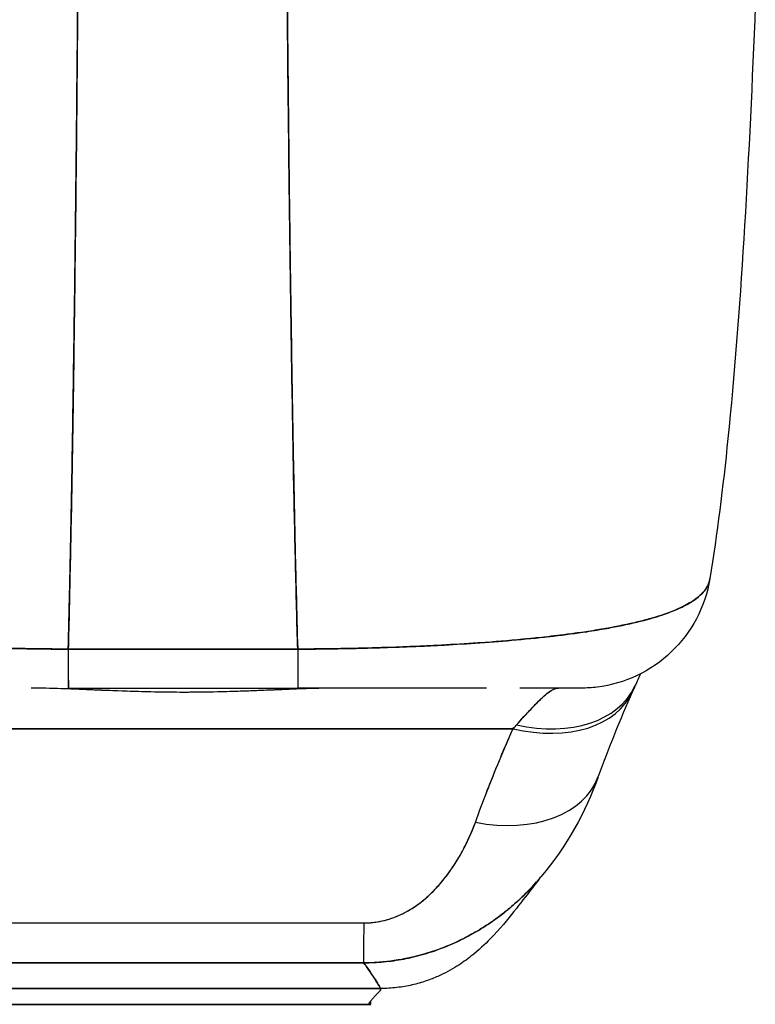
# Model space of a CAD drawing. Extents: x 807 to 1172, y 30 to 260.
# Tile 85 of 214: x 914.72 to 915.83, y 231.68 to 233.16. Entities that reach past the tile are written whole.
import ezdxf

# ---------------------------------------------------------------- set-up
doc = ezdxf.new("R2010")
doc.units = 0
doc.header["$LTSCALE"] = 4
doc.header["$MEASUREMENT"] = 0
doc.layers.get('0').update_dxf_attribs({"linetype": 'CONTINUOUS'})

msp = doc.modelspace()

# ---------------------------------------------------------------- linework, layer by layer
for p, q in [((914.796, 232.2117), (915.1422, 232.2117)), ((914.7405, 232.1529), (914.7405, 232.1529)), ((914.7406, 232.1529), (914.7406, 232.1529)), ((914.7961, 232.1529), (915.1424, 232.1529)), ((914.7962, 232.1529), (915.1424, 232.1529)), ((915.2335, 232.1529), (915.2335, 232.1529)), ((915.2335, 232.1529), (915.2335, 232.1529)), ((914.7912, 232.1518), (914.7912, 232.1518)), ((914.8062, 232.1512), (914.8062, 232.1512)), ((914.8062, 232.1512), (914.8062, 232.1512)), ((915.1391, 232.1514), (915.139, 232.1514)), ((915.139, 232.1514), (915.1391, 232.1514)), ((915.1546, 232.152), (915.1546, 232.152)), ((914.4744, 232.0916), (915.4671, 232.0916)), ((915.4671, 232.0916), (914.4744, 232.0916)), ((915.3669, 231.8697), (915.3669, 231.8697)), ((914.6766, 231.6995), (915.2672, 231.6995)), ((915.2672, 231.6995), (914.6766, 231.6995)), ((914.6976, 231.6756), (915.2488, 231.6756)), ((915.2488, 231.6756), (914.6976, 231.6756)), ((915.2488, 231.6756), (915.2525, 231.6756))]:
    msp.add_line(p, q)
for centre, major_axis, ratio, start_param, end_param in [((915.5684, 232.3498), (0, -0.1969), 0.998285, 1.346925, 1.347522), ((915.5684, 232.3498), (0, 0.1969), 0.998285, 4.488517, 4.489114), ((915.535, 232.3498), (0, -0.1969), 0.993297, 1.163821, 1.164011), ((915.535, 232.3498), (0, 0.1968), 0.993297, 4.305422, 4.305611), ((914.7961, 232.3498), (0, -0.1969), 0.001127, 5.489535, 6.282927), ((914.7962, 232.3498), (0, -0.1968), 0.001273, 5.489718, 6.283188), ((915.1424, 232.3498), (0, -0.1968), 0.001273, 5.489716, 6.283443), ((915.1424, 232.3498), (0, -0.1969), 0.00142, 5.489535, 6.283185), ((915.4726, 232.239), (0.1785, -0.0829), 0.684057, 5.01902, 6.283183), ((915.4726, 232.239), (0.1785, -0.0829), 0.684057, 5.01902, 6.283183), ((915.535, 232.3498), (0, -0.1968), 0.993297, 6.283183, 6.285722), ((915.4673, 232.2272), (0.1801, -0.0794), 0.656322, 4.992863, 6.283186), ((915.4673, 232.2272), (0.1801, -0.0794), 0.656322, 4.992864, 6.283186), ((915.4673, 232.2272), (0.1801, -0.0794), 0.656322, 0.034376, 0.034391), ((915.5025, 231.8874), (0.0881, 0.2613), 0.477382, 0.813153, 0.848866), ((915.5023, 231.8875), (0.0882, 0.2613), 0.476896, 0.813428, 0.849137), ((915.4105, 232.0859), (0.1852, -0.0666), 0.666643, 4.94676, 6.283183), ((915.4105, 232.0859), (0.1852, -0.0666), 0.666643, 4.94676, 6.283183), ((915.2425, 231.9341), (-0.0006, -0.1968), 0.001649, 0.10317, 0.811034), ((915.2425, 231.9341), (-0.0006, -0.1968), 0.001649, 0.10317, 0.811034), ((915.2524, 232.727), (0, -1.0514), 0.001281, 0.347449, 0.347452), ((915.2525, 232.7269), (0, -1.0512), 0.001274, 0, 0.101499)]:
    msp.add_ellipse(centre, major_axis=major_axis, ratio=ratio, start_param=start_param, end_param=end_param)
for points, knots in [([(914.8102, 233.181), (914.8095, 233.1025), (914.8088, 233.0277), (914.8081, 232.9565), (914.8073, 232.8853), (914.8065, 232.8178), (914.8057, 232.7539), (914.8049, 232.69), (914.8041, 232.6297), (914.8032, 232.573), (914.8023, 232.5163), (914.8014, 232.4631), (914.8005, 232.4133), (914.7995, 232.3636), (914.7985, 232.3172), (914.7975, 232.2741), (914.797, 232.2525), (914.7965, 232.2317), (914.796, 232.2117)], [0.0000004, 0.0000004, 0.0000004, 0.0000004, 0.181782, 0.181782, 0.181782, 0.363564, 0.363564, 0.363564, 0.545346, 0.545346, 0.545346, 0.727128, 0.727128, 0.727128, 0.90891, 0.90891, 0.90891, 1, 1, 1, 1]), ([(914.796, 232.2117), (914.7967, 232.2391), (914.7974, 232.2679), (914.7981, 232.2983), (914.7988, 232.3288), (914.7994, 232.3608), (914.8001, 232.3945), (914.8007, 232.4281), (914.8014, 232.4634), (914.802, 232.5002), (914.8026, 232.5371), (914.8032, 232.5757), (914.8038, 232.6159), (914.8044, 232.6562), (914.805, 232.6981), (914.8056, 232.7417), (914.8061, 232.7854), (914.8067, 232.8307), (914.8072, 232.8778), (914.8077, 232.9249), (914.8083, 232.9737), (914.8088, 233.0242), (914.8093, 233.0747), (914.8098, 233.127), (914.8102, 233.181)], [0, 0, 0, 0, 0.1246195, 0.1246195, 0.1246195, 0.2496745, 0.2496745, 0.2496745, 0.3747294, 0.3747294, 0.3747294, 0.4997844, 0.4997844, 0.4997844, 0.6248393, 0.6248393, 0.6248393, 0.7498943, 0.7498943, 0.7498943, 0.8749492, 0.8749492, 0.8749492, 0.9999996, 0.9999996, 0.9999996, 0.9999996]), ([(915.1265, 233.181), (915.127, 233.127), (915.1276, 233.0747), (915.1281, 233.0242), (915.1287, 232.9737), (915.1292, 232.9249), (915.1298, 232.8778), (915.1304, 232.8307), (915.131, 232.7854), (915.1316, 232.7417), (915.1323, 232.6981), (915.1329, 232.6562), (915.1336, 232.6159), (915.1342, 232.5757), (915.1349, 232.5371), (915.1356, 232.5002), (915.1363, 232.4634), (915.137, 232.4281), (915.1377, 232.3945), (915.1384, 232.3608), (915.1391, 232.3288), (915.1399, 232.2983), (915.1406, 232.2679), (915.1414, 232.2391), (915.1422, 232.2117)], [0.0000004, 0.0000004, 0.0000004, 0.0000004, 0.1250508, 0.1250508, 0.1250508, 0.2501057, 0.2501057, 0.2501057, 0.3751607, 0.3751607, 0.3751607, 0.5002156, 0.5002156, 0.5002156, 0.6252706, 0.6252706, 0.6252706, 0.7503255, 0.7503255, 0.7503255, 0.8753805, 0.8753805, 0.8753805, 1, 1, 1, 1]), ([(915.1422, 232.2117), (915.1416, 232.2317), (915.1411, 232.2525), (915.1405, 232.2741), (915.1394, 232.3172), (915.1383, 232.3636), (915.1373, 232.4133), (915.1362, 232.4631), (915.1352, 232.5163), (915.1343, 232.573), (915.1333, 232.6297), (915.1324, 232.69), (915.1315, 232.7539), (915.1306, 232.8178), (915.1297, 232.8853), (915.1289, 232.9565), (915.1281, 233.0277), (915.1273, 233.1025), (915.1265, 233.181)], [0, 0, 0, 0, 0.09109, 0.09109, 0.09109, 0.272872, 0.272872, 0.272872, 0.454654, 0.454654, 0.454654, 0.636436, 0.636436, 0.636436, 0.818218, 0.818218, 0.818218, 0.9999996, 0.9999996, 0.9999996, 0.9999996]), ([(915.8318, 233.1618), (915.8225, 232.9344), (915.8105, 232.7181), (915.7838, 232.4557), (915.7752, 232.3853), (915.7642, 232.3184)], [0, 0, 0, 0, 1.842844, 1.842844, 2.568962, 2.568962, 2.568962, 2.568962]), ([(914.796, 232.2117), (914.7835, 232.2119), (914.7695, 232.212), (914.7548, 232.2121), (914.7425, 232.2123), (914.7296, 232.2125), (914.7167, 232.2127), (914.7127, 232.2128), (914.7087, 232.2129), (914.7047, 232.213), (914.6861, 232.2134), (914.6671, 232.214), (914.6477, 232.2147), (914.6414, 232.2149), (914.635, 232.2152), (914.6286, 232.2154), (914.6145, 232.216), (914.6002, 232.2166), (914.5857, 232.2174), (914.5686, 232.2183), (914.5512, 232.2193), (914.5336, 232.2205), (914.5295, 232.2207), (914.5253, 232.221), (914.5212, 232.2213), (914.4997, 232.2228), (914.478, 232.2246), (914.4567, 232.2266), (914.4498, 232.2272), (914.4429, 232.2279), (914.436, 232.2286), (914.422, 232.2301), (914.4083, 232.2317), (914.3949, 232.2334), (914.3871, 232.2344), (914.3795, 232.2354), (914.3719, 232.2365), (914.3631, 232.2377), (914.3544, 232.239), (914.346, 232.2404), (914.3434, 232.2408), (914.3408, 232.2413), (914.3382, 232.2417), (914.3206, 232.2447), (914.304, 232.248), (914.2887, 232.2516), (914.2823, 232.2531), (914.2761, 232.2547), (914.2702, 232.2563), (914.2623, 232.2585), (914.2548, 232.2607), (914.2478, 232.2631), (914.2361, 232.267), (914.2255, 232.2712), (914.2164, 232.2757), (914.2155, 232.2761), (914.2146, 232.2766), (914.2137, 232.277), (914.21, 232.2789), (914.2066, 232.2808), (914.2034, 232.2828), (914.2002, 232.2848), (914.1972, 232.2869), (914.1945, 232.2891), (914.189, 232.2935), (914.1847, 232.2981), (914.1817, 232.303), (914.1816, 232.3031), (914.1815, 232.3032), (914.1814, 232.3033), (914.1785, 232.3081), (914.1767, 232.3131), (914.1759, 232.3178), (914.1759, 232.3178), (914.1759, 232.3178), (914.1759, 232.3179)], [0, 0, 0, 0, 0.060624, 0.060624, 0.060624, 0.1111111, 0.1111111, 0.1111111, 0.1265869, 0.1265869, 0.1265869, 0.1987914, 0.1987914, 0.1987914, 0.2222222, 0.2222222, 0.2222222, 0.273294, 0.273294, 0.273294, 0.3333333, 0.3333333, 0.3333333, 0.3474368, 0.3474368, 0.3474368, 0.4205222, 0.4205222, 0.4205222, 0.4444444, 0.4444444, 0.4444444, 0.4933991, 0.4933991, 0.4933991, 0.5219496, 0.5219496, 0.5219496, 0.5555556, 0.5555556, 0.5555556, 0.5658861, 0.5658861, 0.5658861, 0.6371166, 0.6371166, 0.6371166, 0.6666667, 0.6666667, 0.6666667, 0.7059933, 0.7059933, 0.7059933, 0.7713333, 0.7713333, 0.7713333, 0.7777778, 0.7777778, 0.7777778, 0.804681, 0.804681, 0.804681, 0.8323648, 0.8323648, 0.8323648, 0.8888889, 0.8888889, 0.8888889, 0.8902659, 0.8902659, 0.8902659, 0.9461063, 0.9461063, 0.9461063, 0.9462161, 0.9462161, 0.9462161, 0.9462161]), ([(914.1759, 232.3173), (914.176, 232.3169), (914.1761, 232.3164), (914.1762, 232.316), (914.1768, 232.3132), (914.1777, 232.3106), (914.1789, 232.3079), (914.1799, 232.3058), (914.1811, 232.3037), (914.1825, 232.3017), (914.183, 232.301), (914.1836, 232.3002), (914.1842, 232.2995), (914.1865, 232.2964), (914.1894, 232.2935), (914.1927, 232.2907), (914.1964, 232.2876), (914.2006, 232.2846), (914.2054, 232.2817), (914.2076, 232.2803), (914.21, 232.279), (914.2125, 232.2777), (914.2159, 232.2759), (914.2196, 232.2741), (914.2235, 232.2723), (914.2311, 232.269), (914.2395, 232.2658), (914.2487, 232.2627), (914.2533, 232.2612), (914.2581, 232.2597), (914.263, 232.2583), (914.2694, 232.2565), (914.276, 232.2547), (914.2829, 232.253), (914.2969, 232.2496), (914.312, 232.2464), (914.328, 232.2435), (914.3288, 232.2434), (914.3295, 232.2432), (914.3303, 232.2431), (914.3462, 232.2402), (914.3631, 232.2376), (914.3807, 232.2352), (914.3904, 232.2339), (914.4003, 232.2327), (914.4105, 232.2315), (914.4187, 232.2305), (914.4271, 232.2296), (914.4355, 232.2287), (914.4532, 232.2269), (914.4713, 232.2252), (914.4898, 232.2237), (914.4932, 232.2234), (914.4966, 232.2231), (914.5001, 232.2229), (914.5139, 232.2218), (914.5279, 232.2208), (914.5421, 232.2199), (914.5586, 232.2188), (914.5753, 232.2179), (914.5921, 232.2171), (914.5933, 232.217), (914.5946, 232.2169), (914.5959, 232.2169), (914.6102, 232.2162), (914.6247, 232.2156), (914.6393, 232.215), (914.6539, 232.2145), (914.6686, 232.214), (914.6834, 232.2135), (914.6874, 232.2134), (914.6913, 232.2133), (914.6952, 232.2132), (914.7049, 232.213), (914.7145, 232.2128), (914.7242, 232.2126), (914.7368, 232.2123), (914.7493, 232.2121), (914.7618, 232.212), (914.7733, 232.2119), (914.7847, 232.2118), (914.796, 232.2117)], [0.0490006, 0.0490006, 0.0490006, 0.0490006, 0.0540743, 0.0540743, 0.0540743, 0.0856527, 0.0856527, 0.0856527, 0.1111111, 0.1111111, 0.1111111, 0.1205644, 0.1205644, 0.1205644, 0.1591176, 0.1591176, 0.1591176, 0.202025, 0.202025, 0.202025, 0.2222222, 0.2222222, 0.2222222, 0.25045, 0.25045, 0.25045, 0.305586, 0.305586, 0.305586, 0.3333333, 0.3333333, 0.3333333, 0.3688988, 0.3688988, 0.3688988, 0.4411046, 0.4411046, 0.4411046, 0.4444444, 0.4444444, 0.4444444, 0.5160884, 0.5160884, 0.5160884, 0.5555556, 0.5555556, 0.5555556, 0.5876754, 0.5876754, 0.5876754, 0.6544159, 0.6544159, 0.6544159, 0.6666667, 0.6666667, 0.6666667, 0.7161429, 0.7161429, 0.7161429, 0.7734695, 0.7734695, 0.7734695, 0.7777778, 0.7777778, 0.7777778, 0.8266877, 0.8266877, 0.8266877, 0.8758248, 0.8758248, 0.8758248, 0.8888889, 0.8888889, 0.8888889, 0.9207769, 0.9207769, 0.9207769, 0.9621735, 0.9621735, 0.9621735, 1, 1, 1, 1]), ([(915.7642, 232.3184), (915.7642, 232.3182), (915.7641, 232.318), (915.7641, 232.3178), (915.7632, 232.3131), (915.7614, 232.3081), (915.7583, 232.3033), (915.7583, 232.3032), (915.7582, 232.3031), (915.7581, 232.303), (915.755, 232.2982), (915.7506, 232.2935), (915.7451, 232.2891), (915.7423, 232.2869), (915.7393, 232.2849), (915.736, 232.2828), (915.7329, 232.2809), (915.7295, 232.279), (915.7258, 232.2771), (915.7249, 232.2766), (915.724, 232.2762), (915.723, 232.2757), (915.7137, 232.2712), (915.7031, 232.267), (915.6914, 232.2631), (915.6845, 232.2608), (915.6772, 232.2586), (915.6696, 232.2565), (915.6634, 232.2548), (915.657, 232.2532), (915.6503, 232.2516), (915.6349, 232.248), (915.6182, 232.2447), (915.6005, 232.2417), (915.5985, 232.2414), (915.5965, 232.241), (915.5944, 232.2407), (915.5854, 232.2392), (915.5762, 232.2378), (915.5667, 232.2365), (915.5592, 232.2354), (915.5515, 232.2344), (915.5437, 232.2334), (915.5311, 232.2318), (915.5181, 232.2303), (915.5049, 232.2289), (915.4973, 232.2281), (915.4895, 232.2273), (915.4817, 232.2266), (915.4605, 232.2246), (915.4388, 232.2228), (915.4172, 232.2213), (915.4138, 232.2211), (915.4105, 232.2208), (915.4072, 232.2206), (915.3887, 232.2194), (915.3705, 232.2183), (915.3526, 232.2174), (915.3386, 232.2167), (915.3248, 232.216), (915.3113, 232.2155), (915.3043, 232.2152), (915.2974, 232.2149), (915.2906, 232.2147), (915.2711, 232.214), (915.2521, 232.2134), (915.2335, 232.213), (915.2297, 232.2129), (915.226, 232.2128), (915.2222, 232.2127), (915.209, 232.2125), (915.1959, 232.2123), (915.1834, 232.2121), (915.1687, 232.212), (915.1547, 232.2119), (915.1422, 232.2117)], [0.0517495, 0.0517495, 0.0517495, 0.0517495, 0.0539723, 0.0539723, 0.0539723, 0.1098872, 0.1098872, 0.1098872, 0.1111111, 0.1111111, 0.1111111, 0.1678395, 0.1678395, 0.1678395, 0.195541, 0.195541, 0.195541, 0.2222222, 0.2222222, 0.2222222, 0.2290682, 0.2290682, 0.2290682, 0.2949275, 0.2949275, 0.2949275, 0.3333333, 0.3333333, 0.3333333, 0.3644211, 0.3644211, 0.3644211, 0.4362041, 0.4362041, 0.4362041, 0.4444444, 0.4444444, 0.4444444, 0.4804974, 0.4804974, 0.4804974, 0.5092271, 0.5092271, 0.5092271, 0.5555556, 0.5555556, 0.5555556, 0.5823886, 0.5823886, 0.5823886, 0.6553745, 0.6553745, 0.6553745, 0.6666667, 0.6666667, 0.6666667, 0.7290537, 0.7290537, 0.7290537, 0.7777778, 0.7777778, 0.7777778, 0.8029174, 0.8029174, 0.8029174, 0.8744925, 0.8744925, 0.8744925, 0.8888889, 0.8888889, 0.8888889, 0.9398728, 0.9398728, 0.9398728, 1, 1, 1, 1]), ([(915.1422, 232.2117), (915.154, 232.2118), (915.1659, 232.2119), (915.1779, 232.212), (915.1911, 232.2122), (915.2042, 232.2124), (915.2174, 232.2126), (915.2259, 232.2128), (915.2345, 232.213), (915.243, 232.2132), (915.2488, 232.2134), (915.2546, 232.2135), (915.2604, 232.2137), (915.276, 232.2142), (915.2915, 232.2147), (915.307, 232.2153), (915.3189, 232.2158), (915.3307, 232.2163), (915.3424, 232.2169), (915.3473, 232.2171), (915.3521, 232.2174), (915.3569, 232.2176), (915.3747, 232.2185), (915.3924, 232.2196), (915.4098, 232.2208), (915.4194, 232.2214), (915.4289, 232.2221), (915.4383, 232.2229), (915.4473, 232.2236), (915.4563, 232.2243), (915.4651, 232.2251), (915.4845, 232.2268), (915.5034, 232.2286), (915.5217, 232.2307), (915.5238, 232.231), (915.526, 232.2312), (915.5281, 232.2315), (915.5455, 232.2335), (915.5622, 232.2357), (915.5783, 232.2381), (915.5887, 232.2397), (915.5988, 232.2413), (915.6085, 232.2431), (915.6165, 232.2445), (915.6243, 232.246), (915.6318, 232.2476), (915.6472, 232.2507), (915.6616, 232.2542), (915.6748, 232.258), (915.6752, 232.2581), (915.6756, 232.2582), (915.6761, 232.2583), (915.687, 232.2615), (915.6971, 232.2648), (915.7063, 232.2684), (915.7138, 232.2714), (915.7207, 232.2744), (915.7269, 232.2777), (915.7275, 232.278), (915.7281, 232.2783), (915.7287, 232.2786), (915.7345, 232.2817), (915.7396, 232.285), (915.744, 232.2884), (915.748, 232.2914), (915.7513, 232.2946), (915.7542, 232.2978), (915.7553, 232.2991), (915.7563, 232.3004), (915.7572, 232.3017), (915.7584, 232.3034), (915.7594, 232.305), (915.7603, 232.3068), (915.7618, 232.3095), (915.7629, 232.3123), (915.7636, 232.3152), (915.7638, 232.3161), (915.764, 232.317), (915.7641, 232.3179)], [0, 0, 0, 0, 0.0395519, 0.0395519, 0.0395519, 0.0829776, 0.0829776, 0.0829776, 0.1111111, 0.1111111, 0.1111111, 0.130351, 0.130351, 0.130351, 0.1822686, 0.1822686, 0.1822686, 0.2222222, 0.2222222, 0.2222222, 0.2386312, 0.2386312, 0.2386312, 0.2996771, 0.2996771, 0.2996771, 0.3333333, 0.3333333, 0.3333333, 0.3655628, 0.3655628, 0.3655628, 0.4361491, 0.4361491, 0.4361491, 0.4444444, 0.4444444, 0.4444444, 0.5119023, 0.5119023, 0.5119023, 0.5555556, 0.5555556, 0.5555556, 0.5911944, 0.5911944, 0.5911944, 0.6643626, 0.6643626, 0.6643626, 0.6666667, 0.6666667, 0.6666667, 0.7276645, 0.7276645, 0.7276645, 0.7777778, 0.7777778, 0.7777778, 0.7825579, 0.7825579, 0.7825579, 0.8302948, 0.8302948, 0.8302948, 0.872238, 0.872238, 0.872238, 0.8888889, 0.8888889, 0.8888889, 0.9095682, 0.9095682, 0.9095682, 0.942962, 0.942962, 0.942962, 0.9529912, 0.9529912, 0.9529912, 0.9529912]), ([(915.7641, 232.3179), (915.7607, 232.297), (915.7537, 232.2763), (915.7339, 232.239), (915.721, 232.2219), (915.6908, 232.193), (915.6731, 232.1809), (915.6354, 232.1629), (915.6148, 232.157), (915.586, 232.1534), (915.5779, 232.1529), (915.5699, 232.1529)], [0, 0, 0, 0, 0.1620878, 0.1620878, 0.3213066, 0.3213066, 0.4806283, 0.4806283, 0.6399463, 0.6399463, 0.7014412, 0.7014412, 0.7014412, 0.7014412]), ([(915.1422, 232.2117), (915.1211, 232.2117), (915.0986, 232.2117), (915.0783, 232.2117), (915.0736, 232.2117), (915.0691, 232.2117), (915.0647, 232.2117), (915.0499, 232.2117), (915.0359, 232.2117), (915.0222, 232.2117), (915.0199, 232.2117), (915.0176, 232.2117), (915.0153, 232.2117), (915.0042, 232.2117), (914.9932, 232.2117), (914.9826, 232.2117), (914.9782, 232.2117), (914.9737, 232.2117), (914.9691, 232.2117), (914.9645, 232.2117), (914.9601, 232.2117), (914.9555, 232.2117), (914.945, 232.2117), (914.934, 232.2117), (914.9229, 232.2117), (914.9206, 232.2117), (914.9183, 232.2117), (914.916, 232.2117), (914.9023, 232.2117), (914.8883, 232.2117), (914.8735, 232.2117), (914.8691, 232.2117), (914.8645, 232.2117), (914.8599, 232.2117), (914.8396, 232.2117), (914.8171, 232.2117), (914.796, 232.2117)], [0, 0, 0, 0, 0.166667, 0.166667, 0.166667, 0.20499, 0.20499, 0.20499, 0.333333, 0.333333, 0.333333, 0.354537, 0.354537, 0.354537, 0.456696, 0.456696, 0.456696, 0.5, 0.5, 0.5, 0.543586, 0.543586, 0.543586, 0.645594, 0.645594, 0.645594, 0.666667, 0.666667, 0.666667, 0.795017, 0.795017, 0.795017, 0.833333, 0.833333, 0.833333, 1, 1, 1, 1]), ([(915.2011, 232.1529), (915.1757, 232.1529), (915.1483, 232.1518), (915.1181, 232.1505), (915.0878, 232.1493), (915.0547, 232.1478), (915.0213, 232.1471), (914.9879, 232.1463), (914.9542, 232.1463), (914.9207, 232.1471), (914.8872, 232.1478), (914.854, 232.1493), (914.8236, 232.1505), (914.7932, 232.1518), (914.7656, 232.1529), (914.74, 232.1529)], [0, 0, 0, 0, 0.2, 0.2, 0.2, 0.4, 0.4, 0.4, 0.6, 0.6, 0.6, 0.8, 0.8, 0.8, 1, 1, 1, 1]), ([(915.2011, 232.1529), (915.2005, 232.1529), (915.2, 232.1529), (915.1994, 232.1529), (915.1884, 232.1529), (915.1771, 232.1527), (915.1652, 232.1523), (915.152, 232.1519), (915.1381, 232.1514), (915.1236, 232.1508), (915.1218, 232.1507), (915.1199, 232.1506), (915.118, 232.1505), (915.1043, 232.15), (915.09, 232.1493), (915.0753, 232.1488), (915.0578, 232.1481), (915.0397, 232.1475), (915.0217, 232.1471), (915.0214, 232.1471), (915.0212, 232.1471), (915.021, 232.1471), (915.0022, 232.1467), (914.9834, 232.1465), (914.9646, 232.1465), (914.9499, 232.1466), (914.9352, 232.1468), (914.9206, 232.1471), (914.9159, 232.1472), (914.9111, 232.1473), (914.9064, 232.1474), (914.8871, 232.1479), (914.8679, 232.1487), (914.8494, 232.1494), (914.8407, 232.1498), (914.8321, 232.1502), (914.8237, 232.1505), (914.8144, 232.1509), (914.8054, 232.1513), (914.7967, 232.1516), (914.7808, 232.1522), (914.7657, 232.1527), (914.7513, 232.1528), (914.7475, 232.1529), (914.7437, 232.1529), (914.74, 232.1529)], [0, 0, 0, 0, 0.004325, 0.004325, 0.004325, 0.090849, 0.090849, 0.090849, 0.187661, 0.187661, 0.187661, 0.2, 0.2, 0.2, 0.290523, 0.290523, 0.290523, 0.398627, 0.398627, 0.398627, 0.4, 0.4, 0.4, 0.512246, 0.512246, 0.512246, 0.6, 0.6, 0.6, 0.628359, 0.628359, 0.628359, 0.744718, 0.744718, 0.744718, 0.8, 0.8, 0.8, 0.860782, 0.860782, 0.860782, 0.970989, 0.970989, 0.970989, 1, 1, 1, 1]), ([(915.4178, 232.1529), (915.4011, 232.1529), (915.3837, 232.1529), (915.3657, 232.1529), (915.3423, 232.1529), (915.318, 232.1529), (915.2932, 232.1529), (915.2684, 232.1529), (915.2432, 232.1529), (915.218, 232.1529), (915.1928, 232.1529), (915.1677, 232.1529), (915.1424, 232.1529)], [0.5292078, 0.5292078, 0.5292078, 0.5292078, 0.625, 0.625, 0.625, 0.75, 0.75, 0.75, 0.875, 0.875, 0.875, 1, 1, 1, 1]), ([(915.4178, 232.1529), (915.4152, 232.1529), (915.4125, 232.1529), (915.4099, 232.1529), (915.3974, 232.1529), (915.3842, 232.1529), (915.3703, 232.1529), (915.3589, 232.1529), (915.347, 232.1529), (915.3347, 232.1529), (915.3336, 232.1529), (915.3325, 232.1529), (915.3314, 232.1529), (915.3193, 232.1529), (915.3068, 232.1529), (915.294, 232.1529), (915.2825, 232.1529), (915.2708, 232.1529), (915.2588, 232.1529), (915.248, 232.1529), (915.237, 232.1529), (915.2259, 232.1529), (915.2158, 232.1529), (915.2057, 232.1529), (915.1955, 232.1529), (915.1863, 232.1529), (915.177, 232.1529), (915.1677, 232.1529), (915.1593, 232.1529), (915.1508, 232.1529), (915.1424, 232.1529)], [0.6183551, 0.6183551, 0.6183551, 0.6183551, 0.6321971, 0.6321971, 0.6321971, 0.6967567, 0.6967567, 0.6967567, 0.75, 0.75, 0.75, 0.7548437, 0.7548437, 0.7548437, 0.8069275, 0.8069275, 0.8069275, 0.8537124, 0.8537124, 0.8537124, 0.8960309, 0.8960309, 0.8960309, 0.9341897, 0.9341897, 0.9341897, 0.9687962, 0.9687962, 0.9687962, 1, 1, 1, 1]), ([(915.4724, 232.0975), (915.4828, 232.109), (915.492, 232.1191), (915.5, 232.1273), (915.5079, 232.1356), (915.5147, 232.1421), (915.5205, 232.1464), (915.5263, 232.1507), (915.5312, 232.1529), (915.535, 232.1529)], [0, 0, 0, 0, 0.333333, 0.333333, 0.333333, 0.666667, 0.666667, 0.666667, 1, 1, 1, 1]), ([(915.4724, 232.0975), (915.4743, 232.0995), (915.476, 232.1014), (915.4778, 232.1033), (915.48, 232.1057), (915.4821, 232.108), (915.4841, 232.1102), (915.4863, 232.1126), (915.4884, 232.115), (915.4905, 232.1172), (915.4928, 232.1197), (915.495, 232.122), (915.4971, 232.1243), (915.4995, 232.1268), (915.5017, 232.1292), (915.5039, 232.1314), (915.5064, 232.1339), (915.5088, 232.1363), (915.511, 232.1384), (915.5136, 232.1408), (915.516, 232.1429), (915.5183, 232.1447), (915.5209, 232.1468), (915.5233, 232.1485), (915.5256, 232.1498), (915.5281, 232.1513), (915.5304, 232.1522), (915.5326, 232.1526), (915.5334, 232.1528), (915.5343, 232.1529), (915.535, 232.1529)], [0, 0, 0, 0, 0.060949, 0.060949, 0.060949, 0.135639, 0.135639, 0.135639, 0.215708, 0.215708, 0.215708, 0.303486, 0.303486, 0.303486, 0.401292, 0.401292, 0.401292, 0.511372, 0.511372, 0.511372, 0.635855, 0.635855, 0.635855, 0.776826, 0.776826, 0.776826, 0.936006, 0.936006, 0.936006, 1, 1, 1, 1]), ([(915.5696, 232.1529), (915.5696, 232.1529), (915.5678, 232.1529), (915.5641, 232.1529), (915.5586, 232.1529), (915.549, 232.1529), (915.5365, 232.1529), (915.524, 232.1529), (915.5086, 232.1529), (915.4911, 232.1529), (915.4867, 232.1529), (915.4821, 232.1529), (915.4773, 232.1529)], [0.0403195, 0.0403195, 0.0403195, 0.0403195, 0.125, 0.125, 0.125, 0.25, 0.25, 0.25, 0.375, 0.375, 0.375, 0.4068085, 0.4068085, 0.4068085, 0.4068085]), ([(915.5699, 232.1529), (915.5699, 232.1529), (915.5698, 232.1529), (915.5698, 232.1529), (915.5696, 232.1529), (915.5692, 232.1529), (915.5685, 232.1529), (915.5678, 232.1529), (915.5667, 232.1529), (915.5654, 232.1529), (915.5638, 232.1529), (915.5619, 232.1529), (915.5595, 232.1529), (915.5577, 232.1529), (915.5557, 232.1529), (915.5535, 232.1529), (915.5524, 232.1529), (915.5512, 232.1529), (915.55, 232.1529), (915.5459, 232.1529), (915.5411, 232.1529), (915.5357, 232.1529), (915.5296, 232.1529), (915.5227, 232.1529), (915.5149, 232.1529), (915.5063, 232.1529), (915.4966, 232.1529), (915.4859, 232.1529), (915.4831, 232.1529), (915.4802, 232.1529), (915.4773, 232.1529), (915.4773, 232.1529), (915.4773, 232.1529), (915.4773, 232.1529)], [0.0595799, 0.0595799, 0.0595799, 0.0595799, 0.0726129, 0.0726129, 0.0726129, 0.1144497, 0.1144497, 0.1144497, 0.1606602, 0.1606602, 0.1606602, 0.2119001, 0.2119001, 0.2119001, 0.25, 0.25, 0.25, 0.2689092, 0.2689092, 0.2689092, 0.3323089, 0.3323089, 0.3323089, 0.4025896, 0.4025896, 0.4025896, 0.4800993, 0.4800993, 0.4800993, 0.5, 0.5, 0.5, 0.5000002, 0.5000002, 0.5000002, 0.5000002]), ([(915.4103, 231.9503), (915.4158, 231.9656), (915.4216, 231.9811), (915.4276, 231.9967), (915.4284, 231.9987), (915.4292, 232.0007), (915.43, 232.0027), (915.4353, 232.0163), (915.4408, 232.03), (915.4466, 232.0438), (915.4479, 232.0469), (915.4491, 232.0499), (915.4504, 232.053), (915.4558, 232.0658), (915.4614, 232.0787), (915.4671, 232.0916)], [0, 0, 0, 0, 0.333333, 0.333333, 0.333333, 0.376093, 0.376093, 0.376093, 0.666667, 0.666667, 0.666667, 0.731304, 0.731304, 0.731304, 1, 1, 1, 1]), ([(915.4103, 231.9503), (915.4158, 231.9656), (915.4216, 231.9811), (915.4276, 231.9966), (915.4337, 232.0122), (915.44, 232.0279), (915.4466, 232.0438), (915.4531, 232.0596), (915.46, 232.0756), (915.4671, 232.0916)], [0, 0, 0, 0, 0.333333, 0.333333, 0.333333, 0.666667, 0.666667, 0.666667, 1, 1, 1, 1]), ([(915.2424, 231.7985), (915.2451, 231.7985), (915.248, 231.7986), (915.2508, 231.7988), (915.2538, 231.799), (915.2569, 231.7993), (915.2599, 231.7998), (915.2632, 231.8002), (915.2664, 231.8008), (915.2697, 231.8016), (915.2732, 231.8023), (915.2766, 231.8033), (915.2801, 231.8043), (915.2838, 231.8055), (915.2875, 231.8068), (915.2911, 231.8082), (915.294, 231.8094), (915.297, 231.8107), (915.2999, 231.8121), (915.3008, 231.8126), (915.3018, 231.813), (915.3027, 231.8135), (915.3069, 231.8156), (915.3109, 231.8179), (915.3149, 231.8204), (915.3192, 231.8231), (915.3234, 231.8261), (915.3274, 231.8292), (915.3319, 231.8326), (915.3361, 231.8363), (915.3403, 231.8401), (915.3429, 231.8425), (915.3454, 231.845), (915.3479, 231.8475), (915.3497, 231.8494), (915.3515, 231.8514), (915.3533, 231.8533), (915.3579, 231.8584), (915.3623, 231.8637), (915.3665, 231.8692), (915.3711, 231.8752), (915.3755, 231.8815), (915.3796, 231.888), (915.3841, 231.895), (915.3883, 231.9022), (915.3922, 231.9096), (915.396, 231.9168), (915.3996, 231.9241), (915.4028, 231.9315), (915.4055, 231.9377), (915.408, 231.944), (915.4103, 231.9503)], [0, 0, 0, 0, 0.036619, 0.036619, 0.036619, 0.07542, 0.07542, 0.07542, 0.116832, 0.116832, 0.116832, 0.161518, 0.161518, 0.161518, 0.2101, 0.2101, 0.2101, 0.25, 0.25, 0.25, 0.263174, 0.263174, 0.263174, 0.321517, 0.321517, 0.321517, 0.385689, 0.385689, 0.385689, 0.455959, 0.455959, 0.455959, 0.5, 0.5, 0.5, 0.532725, 0.532725, 0.532725, 0.617421, 0.617421, 0.617421, 0.711301, 0.711301, 0.711301, 0.813465, 0.813465, 0.813465, 0.914177, 0.914177, 0.914177, 1, 1, 1, 1]), ([(915.2424, 231.7985), (915.2512, 231.7984), (915.2602, 231.7994), (915.2696, 231.8015), (915.2789, 231.8036), (915.2886, 231.8068), (915.298, 231.8112), (915.3075, 231.8156), (915.3167, 231.8212), (915.3255, 231.8278), (915.3344, 231.8344), (915.3428, 231.8421), (915.3508, 231.8506), (915.3588, 231.8591), (915.3663, 231.8686), (915.3735, 231.8788), (915.3806, 231.889), (915.3873, 231.9001), (915.3935, 231.912), (915.3996, 231.9239), (915.4052, 231.9367), (915.4103, 231.9503)], [0, 0, 0, 0, 0.142857, 0.142857, 0.142857, 0.285714, 0.285714, 0.285714, 0.428571, 0.428571, 0.428571, 0.571429, 0.571429, 0.571429, 0.714286, 0.714286, 0.714286, 0.857143, 0.857143, 0.857143, 1, 1, 1, 1]), ([(915.5097, 231.8685), (915.5059, 231.864), (915.502, 231.8596), (915.4981, 231.8553), (915.489, 231.8455), (915.4797, 231.8363), (915.47, 231.8277), (915.4665, 231.8246), (915.463, 231.8216), (915.4594, 231.8186), (915.4535, 231.8138), (915.4475, 231.8091), (915.4414, 231.8047), (915.4321, 231.7979), (915.4226, 231.7917), (915.4128, 231.786), (915.4056, 231.7817), (915.3983, 231.7777), (915.3909, 231.774), (915.3889, 231.773), (915.3869, 231.772), (915.3849, 231.7711), (915.376, 231.7669), (915.367, 231.7631), (915.358, 231.7597), (915.3495, 231.7565), (915.3409, 231.7537), (915.3323, 231.7512), (915.3273, 231.7498), (915.3222, 231.7484), (915.3172, 231.7472), (915.3141, 231.7465), (915.3111, 231.7458), (915.3081, 231.7452), (915.3004, 231.7436), (915.2927, 231.7423), (915.285, 231.7412), (915.2777, 231.7402), (915.2704, 231.7395), (915.263, 231.739), (915.256, 231.7385), (915.249, 231.7383), (915.242, 231.7383)], [0.3635629, 0.3635629, 0.3635629, 0.3635629, 0.3964464, 0.3964464, 0.3964464, 0.4722816, 0.4722816, 0.4722816, 0.5, 0.5, 0.5, 0.5453322, 0.5453322, 0.5453322, 0.6149297, 0.6149297, 0.6149297, 0.6666667, 0.6666667, 0.6666667, 0.6805788, 0.6805788, 0.6805788, 0.7421126, 0.7421126, 0.7421126, 0.7996722, 0.7996722, 0.7996722, 0.8333333, 0.8333333, 0.8333333, 0.8535882, 0.8535882, 0.8535882, 0.904523, 0.904523, 0.904523, 0.9531866, 0.9531866, 0.9531866, 1, 1, 1, 1]), ([(915.242, 231.7383), (915.2519, 231.7383), (915.2619, 231.7388), (915.2719, 231.7397), (915.282, 231.7407), (915.2921, 231.7421), (915.3021, 231.744), (915.3071, 231.745), (915.312, 231.746), (915.317, 231.7472), (915.3222, 231.7484), (915.3274, 231.7498), (915.3326, 231.7513), (915.3377, 231.7528), (915.3428, 231.7544), (915.3479, 231.7561), (915.3529, 231.7578), (915.3579, 231.7596), (915.3629, 231.7616), (915.3722, 231.7652), (915.3814, 231.7693), (915.3905, 231.7738), (915.3913, 231.7742), (915.392, 231.7746), (915.3928, 231.775), (915.4027, 231.78), (915.4125, 231.7855), (915.4221, 231.7916), (915.4317, 231.7977), (915.4411, 231.8043), (915.4504, 231.8114), (915.4533, 231.8137), (915.4562, 231.816), (915.459, 231.8183), (915.4652, 231.8234), (915.4713, 231.8288), (915.4773, 231.8344), (915.486, 231.8425), (915.4945, 231.8512), (915.5027, 231.8604), (915.5037, 231.8615), (915.5047, 231.8627), (915.5057, 231.8639), (915.507, 231.8654), (915.5084, 231.867), (915.5097, 231.8685)], [0, 0, 0, 0, 0.0665991, 0.0665991, 0.0665991, 0.1337495, 0.1337495, 0.1337495, 0.1666667, 0.1666667, 0.1666667, 0.2014737, 0.2014737, 0.2014737, 0.235929, 0.235929, 0.235929, 0.2697581, 0.2697581, 0.2697581, 0.3333333, 0.3333333, 0.3333333, 0.3386445, 0.3386445, 0.3386445, 0.4081294, 0.4081294, 0.4081294, 0.4779605, 0.4779605, 0.4779605, 0.5, 0.5, 0.5, 0.5478044, 0.5478044, 0.5478044, 0.6171578, 0.6171578, 0.6171578, 0.6257679, 0.6257679, 0.6257679, 0.6371648, 0.6371648, 0.6371648, 0.6371648]), ([(915.5097, 231.8686), (915.5026, 231.8601), (915.4879, 231.8402), (915.4589, 231.8035), (915.448, 231.7899), (915.4248, 231.7662), (915.4155, 231.7574), (915.3974, 231.7432), (915.3903, 231.7381), (915.374, 231.7279), (915.3645, 231.7226), (915.3538, 231.7178)], [0, 0, 0, 0, 0.75535, 0.75535, 1.132632, 1.132632, 1.329583, 1.329583, 1.433021, 1.433021, 1.540212, 1.540212, 1.540212, 1.540212]), ([(914.6998, 231.7985), (914.7595, 231.7985), (914.8195, 231.7985), (914.88, 231.7985), (914.9406, 231.7985), (915.0019, 231.7985), (915.0624, 231.7985), (915.1229, 231.7985), (915.1828, 231.7985), (915.2424, 231.7985)], [0, 0, 0, 0, 0.333333, 0.333333, 0.333333, 0.666667, 0.666667, 0.666667, 1, 1, 1, 1]), ([(914.7005, 231.7383), (914.7264, 231.7384), (914.7523, 231.7384), (914.7784, 231.7384), (914.804, 231.7384), (914.8297, 231.7383), (914.8558, 231.7383), (914.8634, 231.7383), (914.871, 231.7383), (914.8787, 231.7383), (914.8966, 231.7382), (914.9146, 231.7382), (914.9328, 231.7382), (914.9584, 231.7382), (914.9841, 231.7382), (915.0097, 231.7382), (915.0273, 231.7382), (915.0449, 231.7382), (915.0623, 231.7383), (915.0705, 231.7383), (915.0786, 231.7383), (915.0867, 231.7383), (915.1127, 231.7383), (915.1384, 231.7384), (915.1641, 231.7384), (915.1901, 231.7384), (915.216, 231.7384), (915.242, 231.7383)], [0, 0, 0, 0, 0.146953, 0.146953, 0.146953, 0.291147, 0.291147, 0.291147, 0.333333, 0.333333, 0.333333, 0.431915, 0.431915, 0.431915, 0.570999, 0.570999, 0.570999, 0.666667, 0.666667, 0.666667, 0.711352, 0.711352, 0.711352, 0.854594, 0.854594, 0.854594, 1, 1, 1, 1]), ([(915.242, 231.7383), (915.198, 231.7384), (915.154, 231.7384), (915.1098, 231.7383), (915.0637, 231.7383), (915.0174, 231.7382), (914.9711, 231.7382), (914.9249, 231.7382), (914.8786, 231.7383), (914.8325, 231.7383), (914.8182, 231.7384), (914.8039, 231.7384), (914.7896, 231.7384), (914.7599, 231.7384), (914.7301, 231.7384), (914.7005, 231.7383)], [0, 0, 0, 0, 0.24471, 0.24471, 0.24471, 0.500303, 0.500303, 0.500303, 0.755735, 0.755735, 0.755735, 0.834924, 0.834924, 0.834924, 1, 1, 1, 1]), ([(915.2672, 231.6995), (915.267, 231.7001), (915.2664, 231.7012), (915.2654, 231.7028), (915.2645, 231.7044), (915.2631, 231.7066), (915.2615, 231.7092), (915.2599, 231.7117), (915.258, 231.7148), (915.2559, 231.7181), (915.2537, 231.7214), (915.2513, 231.725), (915.2487, 231.7288), (915.2466, 231.7319), (915.2443, 231.7351), (915.242, 231.7383)], [0, 0, 0, 0, 0.207436, 0.207436, 0.207436, 0.414872, 0.414872, 0.414872, 0.622309, 0.622309, 0.622309, 0.829745, 0.829745, 0.829745, 1, 1, 1, 1]), ([(915.242, 231.7383), (915.2454, 231.7336), (915.2487, 231.7289), (915.2516, 231.7245), (915.2545, 231.7201), (915.2572, 231.7161), (915.2594, 231.7126), (915.2616, 231.7091), (915.2635, 231.7061), (915.2648, 231.7039), (915.2661, 231.7017), (915.2669, 231.7002), (915.2672, 231.6995)], [0, 0, 0, 0, 0.249407, 0.249407, 0.249407, 0.499604, 0.499604, 0.499604, 0.749802, 0.749802, 0.749802, 1, 1, 1, 1]), ([(915.3538, 231.7178), (915.3481, 231.7153), (915.3422, 231.713), (915.336, 231.7109), (915.3293, 231.7086), (915.3222, 231.7066), (915.3149, 231.7049), (915.3075, 231.7032), (915.2999, 231.7019), (915.2919, 231.701), (915.284, 231.7), (915.2757, 231.6995), (915.2672, 231.6995)], [0.7393701, 0.7393701, 0.7393701, 0.7393701, 0.8, 0.8, 0.8, 0.8666667, 0.8666667, 0.8666667, 0.9333333, 0.9333333, 0.9333333, 1, 1, 1, 1]), ([(915.2672, 231.6995), (915.2675, 231.6987), (915.2674, 231.698), (915.2671, 231.6973), (915.2667, 231.6965), (915.2661, 231.6957), (915.2653, 231.6948), (915.2644, 231.6939), (915.2634, 231.6929), (915.2623, 231.6918), (915.2612, 231.6907), (915.26, 231.6894), (915.2587, 231.6881), (915.2575, 231.6868), (915.2562, 231.6854), (915.255, 231.684), (915.2539, 231.6827), (915.2528, 231.6813), (915.2518, 231.6801), (915.2509, 231.6788), (915.2501, 231.6777), (915.2495, 231.6769), (915.249, 231.6761), (915.2487, 231.6756), (915.2488, 231.6756)], [0, 0, 0, 0, 0.125, 0.125, 0.125, 0.25, 0.25, 0.25, 0.375, 0.375, 0.375, 0.5, 0.5, 0.5, 0.625, 0.625, 0.625, 0.75, 0.75, 0.75, 0.875, 0.875, 0.875, 1, 1, 1, 1])]:
    msp.add_open_spline(points, degree=3, knots=knots)
for points in [[(915.8327, 233.1839), (915.8324, 233.1765), (915.8321, 233.1691), (915.8318, 233.1618)], [(915.6901, 232.2626), (915.6901, 232.2626), (915.6901, 232.2626), (915.6901, 232.2627)], [(915.6901, 232.2627), (915.6901, 232.2627), (915.6901, 232.2626), (915.6901, 232.2626)], [(915.3709, 232.2184), (915.3709, 232.2184), (915.3709, 232.2184), (915.3709, 232.2184)], [(915.3716, 232.2184), (915.3716, 232.2184), (915.3716, 232.2184), (915.3716, 232.2184)], [(915.6597, 232.1746), (915.657, 232.1687), (915.6541, 232.1625), (915.6511, 232.1561)], [(915.3707, 232.1529), (915.3707, 232.1529), (915.3707, 232.1529), (915.3707, 232.1529)], [(915.3715, 232.1529), (915.3715, 232.1529), (915.3715, 232.1529), (915.3715, 232.1529)], [(915.4271, 232.1529), (915.4241, 232.1529), (915.421, 232.1529), (915.4178, 232.1529)], [(915.5699, 232.1529), (915.5697, 232.1529), (915.5696, 232.1529), (915.5696, 232.1529)], [(915.6511, 232.1561), (915.6499, 232.1534), (915.6487, 232.1507), (915.6474, 232.1479)], [(914.8102, 232.1511), (914.8102, 232.1511), (914.8102, 232.1511), (914.8102, 232.1511)], [(914.8102, 232.1511), (914.8102, 232.1511), (914.8102, 232.1511), (914.8102, 232.1511)], [(915.135, 232.1513), (915.135, 232.1512), (915.135, 232.1512), (915.135, 232.1512)], [(915.135, 232.1513), (915.135, 232.1512), (915.135, 232.1512), (915.135, 232.1512)], [(915.1351, 232.1513), (915.1351, 232.1512), (915.1351, 232.1512), (915.1351, 232.1512)], [(915.6474, 232.1479), (915.6284, 232.1047), (915.6112, 232.0622), (915.5957, 232.0193)], [(915.6268, 232.119), (915.6268, 232.119), (915.6268, 232.119), (915.6268, 232.119)], [(915.5957, 232.0192), (915.5764, 231.9656), (915.5483, 231.9144), (915.5097, 231.8685)], [(915.3711, 231.8754), (915.3711, 231.8754), (915.3711, 231.8754), (915.3711, 231.8754)]]:
    msp.add_open_spline(points, degree=3)

doc.saveas('drawing.dxf')
